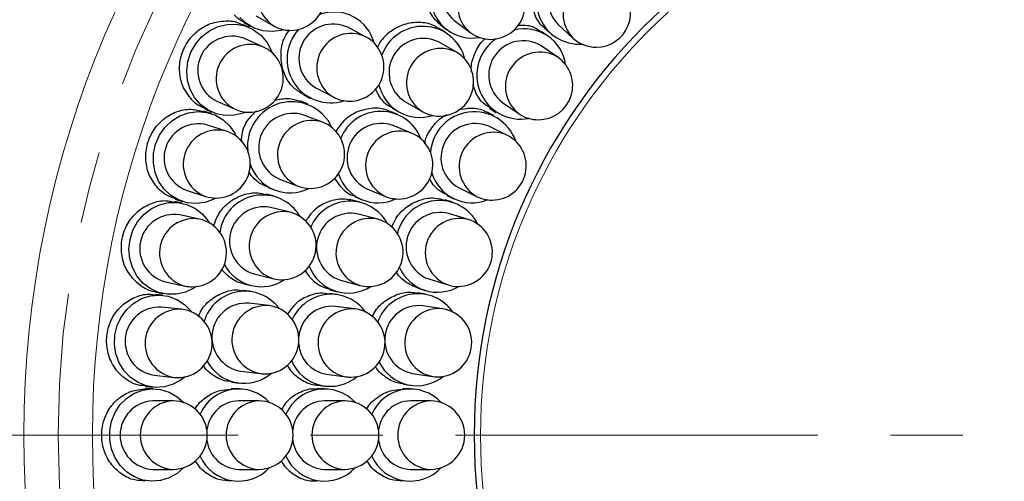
# Model space of a CAD drawing. Header units: millimetres. Extents: x -201 to 202, y 143 to 428.
# Tile 8 of 21: x 59 to 80, y 325 to 335. Entities that reach past the tile are written whole.
import ezdxf

# ---------------------------------------------------------------- set-up
doc = ezdxf.new("R2010")
doc.units = ezdxf.units.MM
doc.header["$LTSCALE"] = 0.25
doc.linetypes.add('CENTER', pattern=[50.8, 31.75, -6.35, 6.35, -6.35])
for name, color, linetype, lineweight in [('BASE', 7, 'Continuous', 20), ('CENTER', 1, 'CENTER', 9), ('COVER', 7, 'Continuous', 20), ('DIMENSION', 6, 'Continuous', 9)]:
    doc.layers.add(name, color=color, linetype=linetype, lineweight=lineweight)
doc.layers.add('PCB ASSY', color=7, linetype='Continuous')
doc.styles.add('VS Standard', font='msgothic.ttc', dxfattribs={"height": 3})
doc.dimstyles.new('VS Standard x0.5', dxfattribs={"dimtxt": 3, "dimasz": 3, "dimexe": 0.5, "dimexo": 0.8, "dimgap": 0.5, "dimtad": 3, "dimlfac": 2, "dimrnd": 0.0001, "dimzin": 9, "dimdsep": 46, "dimtxsty": 'VS Standard', "dimcen": 0, "dimaunit": 1, "dimadec": 0, "dimazin": 2, "dimtfac": 1, "dimtmove": 0, "dimatfit": 3, "dimfxl": 1, "dimtolj": 1, "dimtzin": 0, "dimarcsym": 0})

# ---------------------------------------------------------------- blocks, each defined once
blk = doc.blocks.new('*D288')
at = {"layer": 'Defpoints', "color": 0}
for p in [(81.484, 352), (62.215, 337.375), (63.081, 336.875), (49.874, 320.676), (81.484, 300.5)]:
    blk.add_point(p, dxfattribs=at)
at = {"layer": 'DIMENSION', "color": 0, "lineweight": -2}
for p, q in [((61.522, 337.775), (53.253, 342.549)), ((81.484, 299.7), (81.484, 293.653))]:
    blk.add_line(p, q, dxfattribs=at)
blk.add_arc((81.484, 326.25), 32.098, 155.3571, 264.6429, dxfattribs=at)
at = {"layer": 'DIMENSION', "color": 0}
for points in [[(52.754, 339.404), (51.865, 339.863), (53.686, 342.299)], [(78.464, 293.793), (78.51, 294.792), (81.484, 294.153)]]:
    blk.add_solid(points, dxfattribs=at)
at = {"layer": 'DIMENSION', "color": 0, "insert": (55.465, 311.228), "char_height": 3, "attachment_point": 5, "rotation": 300, "style": 'VS Standard'}
blk.add_mtext('\\A1;120%%d', dxfattribs=at)

msp = doc.modelspace()

# ---------------------------------------------------------------- linework, layer by layer
at = {"layer": 'BASE'}
for radius in [22.5, 21]:
    msp.add_circle((81.4837, 326.2501), radius, dxfattribs=at)
at = {"layer": 'CENTER'}
msp.add_line((55.7337, 326.2501), (107.2337, 326.2501), dxfattribs=at)
msp.add_circle((81.4837, 326.2501), 21.75, dxfattribs=at)
at = {"layer": 'COVER'}
msp.add_circle((81.4837, 326.2501), 12.5, dxfattribs=at)
at = {"layer": 'PCB ASSY'}
for p, q in [((63.7928, 335.2948), (63.9384, 335.2108)), ((64.0696, 335.4382), (64.4517, 335.2176)), ((68.3999, 335.3444), (68.7499, 335.0758)), ((63.9215, 335.1777), (63.768, 335.246)), ((66.4656, 334.9793), (66.075, 335.1843)), ((68.2061, 335.0851), (68.0611, 335.1688)), ((68.1074, 335.2379), (68.2401, 335.1361)), ((70.4563, 334.994), (70.3184, 335.088)), ((70.383, 335.1689), (70.5053, 335.0554)), ((70.6838, 335.2479), (71.0072, 334.9478)), ((64.2178, 334.7584), (63.8147, 334.9379)), ((68.4569, 334.6372), (68.0748, 334.8578)), ((70.6729, 334.5286), (70.3084, 334.7771)), ((65.3779, 333.8561), (65.7686, 333.6511)), ((63.2046, 333.5676), (63.6077, 333.3881)), ((65.2035, 333.5073), (65.0467, 333.5668)), ((65.1074, 333.7016), (65.2559, 333.6237)), ((67.3248, 333.5588), (67.7069, 333.3382)), ((63.0845, 333.293), (62.9247, 333.3449)), ((62.9443, 333.3961), (63.0978, 333.3277)), ((67.1665, 333.2765), (67.0118, 333.3405)), ((67.0486, 333.4151), (67.1936, 333.3314)), ((69.1776, 333.4149), (69.3155, 333.3208)), ((69.4634, 333.5377), (69.8279, 333.2892)), ((65.523, 333.1054), (65.1104, 333.2618)), ((69.2762, 333.2528), (69.1259, 333.3252)), ((63.423, 332.907), (63.0034, 333.0434)), ((67.4736, 332.8651), (67.066, 333.034)), ((69.5598, 332.8248), (69.1623, 333.0163)), ((63.958, 331.936), (63.9076, 332.0218)), ((64.5785, 331.8593), (64.9911, 331.7029)), ((65.7873, 331.8765), (65.8919, 331.7221)), ((67.9487, 331.7323), (67.8671, 331.872)), ((62.5399, 331.6168), (62.9595, 331.4804)), ((64.3286, 331.6734), (64.4854, 331.6139)), ((66.492, 331.6481), (66.8996, 331.4793)), ((68.5115, 331.6648), (68.909, 331.4734)), ((62.2989, 331.4191), (62.4588, 331.3671)), ((64.4475, 331.492), (64.2846, 331.5322)), ((66.3718, 331.3476), (66.2102, 331.3909)), ((66.2369, 331.4697), (66.3915, 331.4056)), ((68.3689, 331.3551), (68.2094, 331.4043)), ((68.2472, 331.5007), (68.3976, 331.4283)), ((62.4491, 331.3312), (62.2847, 331.3661)), ((64.813, 331.1315), (64.3846, 331.2371)), ((62.8261, 330.9827), (62.3945, 331.0744)), ((66.7301, 330.9798), (66.3039, 331.094)), ((68.7131, 330.9742), (68.2915, 331.1043)), ((64.0257, 329.7807), (64.4541, 329.6751)), ((65.1374, 329.8576), (65.2279, 329.7257)), ((67.1876, 329.7501), (67.1383, 329.833)), ((67.8494, 329.6709), (68.271, 329.5409)), ((62.0827, 329.6072), (62.5142, 329.5155)), ((63.8, 329.566), (63.9629, 329.5258)), ((65.9157, 329.6451), (66.3418, 329.5309)), ((67.6126, 329.4692), (67.772, 329.4201)), ((62.0223, 329.3137), (61.8551, 329.3313)), ((61.8638, 329.3854), (62.0281, 329.3504)), ((63.9398, 329.4003), (63.7733, 329.4205)), ((65.8358, 329.3315), (65.6698, 329.3533)), ((65.686, 329.4349), (65.8477, 329.3916)), ((67.7545, 329.3434), (67.5895, 329.3683)), ((62.4336, 329.0065), (61.9948, 329.0526)), ((64.3462, 329.0865), (63.9082, 329.1397)), ((66.2389, 329.0136), (65.8015, 329.0712)), ((68.1517, 329.0181), (67.7154, 329.0839)), ((61.838, 327.5609), (62.2768, 327.5147)), ((63.7274, 327.6506), (64.1654, 327.5975)), ((65.6057, 327.5841), (66.0431, 327.5265)), ((67.4918, 327.6006), (67.9281, 327.5349)), ((61.6435, 327.3174), (61.8106, 327.2998)), ((63.5292, 327.4103), (63.6958, 327.3901)), ((65.4056, 327.3456), (65.5714, 327.3238)), ((67.2877, 327.3659), (67.4527, 327.341)), ((61.8087, 327.2626), (61.6407, 327.2626)), ((63.688, 327.2626), (63.5203, 327.2626)), ((65.5674, 327.2626), (65.4001, 327.2626)), ((67.4468, 327.2626), (67.28, 327.2626)), ((62.2499, 327.0001), (61.8087, 327.0001)), ((64.1293, 327.0001), (63.688, 327.0001)), ((66.0086, 327.0001), (65.5674, 327.0001)), ((67.888, 327.0001), (67.4468, 327.0001)), ((61.8087, 325.5001), (62.2499, 325.5001)), ((63.688, 325.5001), (64.1293, 325.5001)), ((65.5674, 325.5001), (66.0086, 325.5001)), ((67.4468, 325.5001), (67.888, 325.5001))]:
    msp.add_line(p, q, dxfattribs=at)
at = {"layer": 'PCB ASSY', "flags": 128}
for points in [[(64.6742, 335.1327), (64.6197, 335.1177), (64.4182, 335.0904), (64.2178, 335.1067), (64.0273, 335.1659), (63.855, 335.2654), (63.7085, 335.4007)], [(63.8378, 333.327), (63.7852, 333.3064), (63.5876, 333.2582), (63.3866, 333.2534), (63.191, 333.2924), (63.0092, 333.3733), (62.8494, 333.4926), (62.7184, 333.6452), (62.622, 333.8243), (62.5644, 334.0221), (62.5481, 334.23), (62.5739, 334.4389), (62.6405, 334.6397), (62.7451, 334.8236), (62.8831, 334.9825), (63.0485, 335.1095), (63.2341, 335.199), (63.4317, 335.2472), (63.6327, 335.252), (63.8284, 335.2131), (64.0101, 335.1322), (64.1699, 335.0128), (64.3009, 334.8603), (64.3973, 334.6812), (64.4171, 334.6283)], [(63.1947, 331.4437), (63.1446, 331.4177), (62.9531, 331.3491), (62.7537, 331.3234), (62.555, 331.3417), (62.3659, 331.4031), (62.1944, 331.5051), (62.0482, 331.6431), (61.9336, 331.8112), (61.8557, 332.0019), (61.8177, 332.207), (61.8215, 332.4175), (61.8668, 332.6241), (61.9516, 332.8179), (62.0722, 332.9903), (62.2235, 333.1339), (62.3987, 333.2424), (62.5902, 333.311), (62.7896, 333.3367), (62.9882, 333.3185), (63.1774, 333.257), (63.3488, 333.155), (63.495, 333.017), (63.6096, 332.8489), (63.6349, 332.7985)], [(62.752, 329.5036), (62.7049, 329.4725), (62.5216, 329.3842), (62.326, 329.3378), (62.1265, 329.3352), (61.932, 329.3765), (61.7508, 329.46), (61.591, 329.582), (61.4594, 329.7372), (61.362, 329.9187), (61.3028, 330.1187), (61.2845, 330.3284), (61.308, 330.5386), (61.3721, 330.7402), (61.474, 330.9244), (61.6094, 331.083), (61.7723, 331.2092), (61.9556, 331.2974), (62.1512, 331.3438), (62.3507, 331.3464), (62.5452, 331.3051), (62.7264, 331.2216), (62.8862, 331.0996), (63.0178, 330.9444), (63.0482, 330.8969)], [(62.5146, 327.5277), (62.4292, 327.4613), (62.2524, 327.3647), (62.0612, 327.3087), (61.8637, 327.2958), (61.6684, 327.3265), (61.4839, 327.3995), (61.318, 327.5116), (61.178, 327.658), (61.0697, 327.8324), (60.9981, 328.0272), (60.966, 328.2341), (60.9749, 328.4441), (61.0244, 328.6483), (61.1124, 328.8376), (61.2351, 329.0041), (61.3872, 329.1405), (61.5621, 329.241), (61.7523, 329.3011), (61.9495, 329.3184), (62.1454, 329.292), (62.3313, 329.2231), (62.4994, 329.1147), (62.6423, 328.9715), (62.6634, 328.9444)], [(62.4849, 325.5379), (62.3382, 325.409), (62.1655, 325.3115), (61.9777, 325.2538), (61.7828, 325.238), (61.589, 325.265), (61.4044, 325.3336), (61.2369, 325.4408), (61.0936, 325.5823), (60.9804, 325.7519), (60.9022, 325.9425), (60.8623, 326.1461), (60.8623, 326.3542), (60.9022, 326.5578), (60.9804, 326.7484), (61.0936, 326.918), (61.2369, 327.0595), (61.4044, 327.1667), (61.589, 327.2353), (61.7828, 327.2623), (61.9777, 327.2465), (62.1655, 327.1887), (62.3382, 327.0913), (62.4849, 326.9624)]]:
    msp.add_lwpolyline(points, dxfattribs=at)
at = {"layer": 'PCB ASSY'}
for centre, radius, start, end in [((81.4837, 326.2501), 12.6395, 0.01, 0), ((64.8555, 335.8505), 0.7507, 62.53765, 237.46235), ((68.8829, 335.9191), 0.7507, 55.03765, 229.96235), ((64.8267, 335.8671), 0.75, 270, 60), ((69.2329, 335.6505), 0.7507, 55.03765, 229.96235), ((71.15, 335.7603), 0.9463, 133.73304, 273.3485), ((71.2183, 335.7751), 0.7507, 49.68051, 224.6052), ((69.2065, 335.6708), 0.75, 270, 52.5), ((71.5417, 335.475), 0.7507, 49.68051, 224.6052), ((71.5174, 335.4976), 0.75, 270, 47.14286), ((68.7985, 335.8639), 0.9156, 183.96554, 280.12424), ((65.7708, 334.6048), 0.9152, 14.67099, 109.8359), ((64.8267, 335.8671), 0.75, 240, 270), ((65.7028, 334.4878), 0.9579, 137.32803, 287.71285), ((65.7559, 334.5048), 0.7507, 64.84535, 239.77004), ((67.7178, 334.2523), 0.9532, 14.24985, 160.23214), ((69.2065, 335.6708), 0.75, 232.5, 270), ((69.9395, 334.2362), 0.9154, 8.08372, 103.807), ((63.54, 334.2392), 0.7507, 68.53765, 243.46235), ((66.1465, 334.2997), 0.7507, 64.84535, 239.77004), ((66.1171, 334.3152), 0.75, 270, 62.30769), ((67.7286, 334.1917), 0.7507, 62.53765, 237.46235), ((69.8649, 334.1351), 0.9637, 124.50291, 280.67446), ((69.9134, 334.1387), 0.7507, 58.25194, 233.17663), ((71.5174, 335.4976), 0.75, 227.14286, 270), ((63.9431, 334.0597), 0.7507, 68.53765, 243.46235), ((63.9127, 334.0733), 0.75, 270, 66), ((68.1107, 333.9711), 0.7507, 62.53765, 237.46235), ((68.0819, 333.9877), 0.75, 270, 60), ((70.2779, 333.8902), 0.7507, 58.25194, 233.17663), ((70.2504, 333.9089), 0.75, 270, 55.71429), ((67.6521, 334.1255), 0.9152, 192.54318, 287.63776), ((64.848, 332.5859), 0.9682, 24.45593, 186.50601), ((66.1171, 334.3152), 0.75, 242.30769, 270), ((63.9127, 334.0733), 0.75, 246, 270), ((66.7962, 332.3988), 0.944, 21.20526, 157.97861), ((68.0819, 333.9877), 0.75, 240, 270), ((68.8458, 332.3699), 0.9637, 19.32554, 175.49709), ((64.8756, 332.5488), 0.7507, 71.76842, 246.69312), ((65.2881, 332.3923), 0.7507, 71.76842, 246.69312), ((70.2504, 333.9089), 0.75, 235.71429, 270), ((62.8032, 332.3198), 0.7507, 74.53765, 249.46235), ((63.2229, 332.1835), 0.7507, 74.53765, 249.46235), ((63.1912, 332.1937), 0.75, 270, 72), ((65.257, 332.4041), 0.75, 270, 69.23077), ((66.8097, 332.3283), 0.7507, 70.03765, 244.96235), ((67.2173, 332.1595), 0.7507, 70.03765, 244.96235), ((68.8669, 332.3261), 0.7507, 66.82337, 241.74806), ((67.1866, 332.1722), 0.75, 270, 67.5), ((69.2644, 332.1347), 0.7507, 66.82337, 241.74806), ((69.2344, 332.1491), 0.75, 270, 64.28571), ((64.8107, 332.4726), 0.9164, 198.39508, 296.82476), ((66.7425, 332.2536), 0.9159, 197.84613, 295.10975), ((68.7955, 332.2547), 0.9154, 196.19373, 291.91555), ((65.257, 332.4041), 0.75, 249.23077, 270), ((63.1912, 332.1937), 0.75, 252, 270), ((64.212, 330.5601), 0.9496, 30.25859, 171.7538), ((67.1866, 332.1722), 0.75, 247.5, 270), ((68.0808, 330.4444), 0.9463, 26.6515, 166.26696), ((69.2344, 332.1491), 0.75, 244.28571, 270), ((64.2374, 330.501), 0.7507, 78.6915, 253.61619), ((66.123, 330.4361), 0.9374, 28.43636, 156.47869), ((62.2711, 330.3339), 0.7507, 80.53765, 255.46235), ((62.7027, 330.2422), 0.7507, 80.53765, 255.46235), ((62.6702, 330.2491), 0.75, 270, 78), ((64.6658, 330.3954), 0.7507, 78.6915, 253.61619), ((64.6335, 330.4033), 0.75, 270, 76.15385), ((66.1419, 330.361), 0.7507, 77.53765, 252.46235), ((66.568, 330.2468), 0.7507, 77.53765, 252.46235), ((66.5359, 330.2554), 0.75, 270, 75), ((68.1022, 330.3778), 0.7507, 75.3948, 250.31949), ((68.5238, 330.2477), 0.7507, 75.3948, 250.31949), ((68.492, 330.2575), 0.75, 270, 72.85714), ((64.1823, 330.4165), 0.9155, 207.9037, 303.78169), ((66.085, 330.28), 0.9175, 201.20591, 302.55244), ((68.0423, 330.2967), 0.9156, 204.22205, 300.4801), ((64.6335, 330.4033), 0.75, 256.15385, 270), ((62.6702, 330.2491), 0.75, 258, 270), ((66.5359, 330.2554), 0.75, 255, 270), ((68.492, 330.2575), 0.75, 252.85714, 270), ((63.822, 328.4656), 0.9355, 36.3972, 162.69316), ((65.71, 328.4051), 0.9301, 35.51989, 155.89934), ((67.61, 328.4137), 0.9346, 34.69471, 160.05723), ((61.9495, 328.3033), 0.7507, 86.53765, 261.46235), ((63.8508, 328.3912), 0.7507, 85.61458, 260.53927), ((64.2888, 328.338), 0.7507, 85.61458, 260.53927), ((64.2558, 328.342), 0.75, 270, 83.07692), ((65.7314, 328.3437), 0.7309, 84.49854, 175.16058), ((66.174, 328.2657), 0.7507, 85.03765, 259.96235), ((67.6365, 328.3373), 0.7507, 83.96623, 258.89092), ((68.0727, 328.2715), 0.7507, 83.96623, 258.89092), ((68.0399, 328.2765), 0.75, 270, 81.42857), ((62.3883, 328.2572), 0.7507, 86.53765, 261.46235), ((62.3552, 328.2606), 0.75, 270, 84), ((66.141, 328.27), 0.75, 270, 82.5), ((65.7211, 328.2967), 0.7219, 183.46422, 260.80188), ((63.8054, 328.302), 0.917, 208.0403, 310.68653), ((65.6908, 328.2409), 0.9215, 203.26311, 309.83695), ((67.5888, 328.2511), 0.9182, 205.87383, 308.96032), ((62.3552, 328.2606), 0.75, 264, 270), ((64.2558, 328.342), 0.75, 263.07692, 270), ((66.141, 328.27), 0.75, 262.5, 270), ((68.0399, 328.2765), 0.75, 261.42857, 270), ((63.6857, 326.3332), 0.9254, 42.83115, 155.87035), ((65.5651, 326.3332), 0.9254, 42.83115, 155.87035), ((67.4445, 326.333), 0.9255, 42.84523, 155.85627), ((61.8419, 326.2501), 0.7507, 92.53765, 267.46235), ((62.2831, 326.2501), 0.7507, 92.53765, 267.46235), ((62.2499, 326.2501), 0.75, 270, 90), ((63.704, 326.2832), 0.7171, 91.27341, 173.60295), ((64.1625, 326.2501), 0.7507, 92.53765, 267.46235), ((64.1293, 326.2501), 0.75, 270, 90), ((65.5834, 326.2832), 0.7171, 91.27341, 173.60295), ((66.0419, 326.2501), 0.7507, 92.53765, 267.46235), ((66.0086, 326.2501), 0.75, 270, 90), ((67.4628, 326.2832), 0.7171, 91.27341, 173.60295), ((67.9213, 326.2501), 0.7507, 92.53765, 267.46235), ((67.888, 326.2501), 0.75, 270, 90), ((63.7107, 326.2244), 0.7247, 186.91468, 268.20896), ((65.5901, 326.2244), 0.7247, 186.91468, 268.20896), ((67.4695, 326.2244), 0.7247, 186.91468, 268.20896), ((63.6857, 326.167), 0.9254, 204.12965, 317.16885), ((65.5651, 326.167), 0.9254, 204.12965, 317.16885), ((67.4445, 326.1673), 0.9255, 204.14373, 317.15477)]:
    msp.add_arc(centre, radius, start, end, dxfattribs=at)
for points, knots in [([(67.8046, 335.6877), (67.8312, 335.6093), (67.8917, 335.4308), (68.031, 335.3083), (68.1091, 335.2396)], [0, 0, 0, 0, 0.4395211, 1, 1, 1, 1]), ([(70.3853, 335.1722), (70.3786, 335.1767), (70.2829, 335.24), (70.1854, 335.4083), (70.1336, 335.5758), (70.1136, 335.6404)], [0, 0, 0, 0, 0.0446388, 0.6315365, 1, 1, 1, 1]), ([(62.653, 333.6036), (62.5866, 333.6904), (62.454, 333.864), (62.3776, 334.1978), (62.4061, 334.5395), (62.5435, 334.8582), (62.772, 335.1151), (63.0679, 335.285), (63.3914, 335.3375), (63.6374, 335.3162), (63.7459, 335.2491), (63.7635, 335.2382)], [0, 0, 0, 0, 0.1220461, 0.2440921, 0.3661396, 0.4881737, 0.6101977, 0.7322299, 0.8542764, 0.9763219, 1, 1, 1, 1]), ([(63.7966, 335.3031), (63.777, 335.311), (63.6952, 335.3438), (63.6333, 335.4091), (63.5862, 335.4589)], [0, 0, 0, 0, 0.2392224, 1, 1, 1, 1]), ([(68.0539, 335.1574), (68.0211, 335.1804), (67.9006, 335.2648), (67.6379, 335.3043), (67.3088, 335.2646), (67.0095, 335.1059), (66.8034, 334.9172), (66.7398, 334.773), (66.7222, 334.733)], [0, 0, 0, 0, 0.0787062, 0.288796, 0.4989113, 0.7090652, 0.9192142, 1, 1, 1, 1]), ([(64.64, 334.3082), (64.6246, 334.4186), (64.5938, 334.6393), (64.6616, 334.9343), (64.7645, 335.0795), (64.8017, 335.132)], [0, 0, 0, 0, 0.389782, 0.7795657, 1, 1, 1, 1]), ([(69.7981, 335.2316), (69.8522, 335.234), (70.0152, 335.2412), (70.2004, 335.1807), (70.2961, 335.0953), (70.3124, 335.0808)], [0, 0, 0, 0, 0.2918932, 0.8797564, 1, 1, 1, 1]), ([(68.7858, 334.205), (68.7826, 334.2367), (68.7684, 334.3792), (68.8599, 334.6287), (68.9752, 334.8511), (69.0766, 334.9283), (69.0881, 334.9371)], [0, 0, 0, 0, 0.1186418, 0.5328335, 0.9469595, 1, 1, 1, 1]), ([(65.1124, 333.7094), (65.0383, 333.7523), (64.8714, 333.8488), (64.715, 334.0718), (64.6609, 334.2424), (64.64, 334.3082)], [0, 0, 0, 0, 0.3292548, 0.7414268, 1, 1, 1, 1]), ([(66.6852, 333.8393), (66.703, 333.7933), (66.7602, 333.6453), (66.8965, 333.4971), (67.0239, 333.4398), (67.0541, 333.4262)], [0, 0, 0, 0, 0.25613045, 0.82346937, 1, 1, 1, 1]), ([(69.1856, 333.4268), (69.1416, 333.4534), (69.0061, 333.5352), (68.8822, 333.7195), (68.8329, 333.8741), (68.8168, 333.9247)], [0, 0, 0, 0, 0.2445113, 0.7525226, 1, 1, 1, 1]), ([(62.9501, 333.4092), (62.9004, 333.4276), (62.7875, 333.4692), (62.7013, 333.5554), (62.653, 333.6036)], [0, 0, 0, 0, 0.4400022, 1, 1, 1, 1]), ([(64.4733, 333.5856), (64.5719, 333.6072), (64.7669, 333.6499), (64.9533, 333.5906), (65.0454, 333.5613)], [0, 0, 0, 0, 0.5058206, 1, 1, 1, 1]), ([(61.9174, 331.6621), (61.8506, 331.7493), (61.7169, 331.9237), (61.6381, 332.2588), (61.6637, 332.6019), (61.7978, 332.9214), (62.0238, 333.1804), (62.3155, 333.3468), (62.632, 333.4121), (62.8301, 333.363), (62.9237, 333.3397)], [0, 0, 0, 0, 0.1266332, 0.2532664, 0.3798967, 0.5065114, 0.6331208, 0.759743, 0.8863772, 1, 1, 1, 1]), ([(63.7438, 332.6831), (63.7491, 332.7501), (63.7635, 332.9298), (63.8826, 333.1742), (64.0217, 333.3039), (64.0786, 333.3569)], [0, 0, 0, 0, 0.2596291, 0.6968712, 1, 1, 1, 1]), ([(67.0062, 333.3287), (66.9732, 333.3462), (66.8456, 333.4137), (66.5819, 333.4205), (66.2636, 333.3395), (65.9846, 333.1584), (65.8652, 332.9789), (65.809, 332.8944)], [0, 0, 0, 0, 0.0824858, 0.3182445, 0.5540305, 0.7898604, 1, 1, 1, 1]), ([(68.4912, 333.3772), (68.5848, 333.3944), (68.7853, 333.4314), (69.0111, 333.3955), (69.1108, 333.3275), (69.1224, 333.3196)], [0, 0, 0, 0, 0.4357865, 0.9343973, 1, 1, 1, 1]), ([(67.7605, 332.6325), (67.7623, 332.6472), (67.7774, 332.774), (67.9105, 332.9868), (68.0836, 333.1951), (68.2188, 333.2569), (68.2527, 333.2724)], [0, 0, 0, 0, 0.0531073, 0.4587375, 0.8643111, 1, 1, 1, 1]), ([(64.3327, 331.6817), (64.2531, 331.7144), (64.1109, 331.7727), (64.0047, 331.8861), (63.958, 331.936)], [0, 0, 0, 0, 0.5597986, 1, 1, 1, 1]), ([(62.3027, 331.4278), (62.2221, 331.4562), (62.0777, 331.5071), (61.9666, 331.6146), (61.9174, 331.6621)], [0, 0, 0, 0, 0.55813844, 1, 1, 1, 1]), ([(65.8919, 331.7221), (65.9678, 331.6412), (66.0692, 331.5331), (66.2066, 331.4921), (66.2412, 331.4818)], [0, 0, 0, 0, 0.7485512, 1, 1, 1, 1]), ([(68.2536, 331.5134), (68.1986, 331.5367), (68.0815, 331.5864), (67.9948, 331.6817), (67.9487, 331.7323)], [0, 0, 0, 0, 0.4691872, 1, 1, 1, 1]), ([(61.3874, 329.6558), (61.3201, 329.7435), (61.1854, 329.9188), (61.1043, 330.255), (61.1273, 330.5991), (61.2587, 330.9191), (61.4822, 331.1787), (61.7714, 331.343), (62.054, 331.4067), (62.2203, 331.3672), (62.2822, 331.3525)], [0, 0, 0, 0, 0.13169084, 0.26338187, 0.3950656, 0.52673386, 0.65840292, 0.79008785, 0.92178014, 1, 1, 1, 1]), ([(63.1325, 330.8292), (63.1713, 330.9296), (63.2514, 331.1365), (63.4887, 331.3788), (63.7832, 331.5297), (64.0644, 331.5801), (64.2244, 331.5345), (64.2814, 331.5183)], [0, 0, 0, 0, 0.2097518, 0.4321432, 0.6545673, 0.877005, 1, 1, 1, 1]), ([(66.2101, 331.3901), (66.1053, 331.4073), (65.8941, 331.4421), (65.5762, 331.3479), (65.3121, 331.1777), (65.2022, 331.0092), (65.1544, 330.9359)], [0, 0, 0, 0, 0.2624291, 0.5287567, 0.7951373, 1, 1, 1, 1]), ([(67.0429, 330.8069), (67.0707, 330.8753), (67.1415, 331.0493), (67.3609, 331.2639), (67.6557, 331.4167), (67.9559, 331.4664), (68.1328, 331.4146), (68.2067, 331.393)], [0, 0, 0, 0, 0.1482947, 0.3773335, 0.6064214, 0.8355421, 1, 1, 1, 1]), ([(63.8008, 329.5726), (63.7866, 329.5739), (63.6662, 329.585), (63.4955, 329.6897), (63.3715, 329.8139), (63.3237, 329.8618)], [0, 0, 0, 0, 0.0759536, 0.6438627, 1, 1, 1, 1]), ([(65.2279, 329.7257), (65.306, 329.6473), (65.439, 329.5137), (65.6166, 329.466), (65.6899, 329.4463)], [0, 0, 0, 0, 0.5873132, 1, 1, 1, 1]), ([(67.6133, 329.4708), (67.5159, 329.5098), (67.3555, 329.5742), (67.235, 329.7005), (67.1876, 329.7501)], [0, 0, 0, 0, 0.6071253, 1, 1, 1, 1]), ([(61.8641, 329.3902), (61.8542, 329.3907), (61.7378, 329.3966), (61.5668, 329.4923), (61.4373, 329.6103), (61.3874, 329.6558)], [0, 0, 0, 0, 0.054177, 0.6355541, 1, 1, 1, 1]), ([(61.6445, 327.3311), (61.6015, 327.3322), (61.4515, 327.3358), (61.2506, 327.443), (61.0322, 327.627), (60.8683, 327.8753), (60.781, 328.2074), (60.803, 328.5534), (60.9319, 328.8728), (61.1535, 329.1326), (61.4408, 329.2929), (61.6893, 329.3558), (61.8234, 329.3263), (61.8531, 329.3197)], [0, 0, 0, 0, 0.0431364, 0.1505006, 0.2178142, 0.3251982, 0.4325824, 0.5399581, 0.6473239, 0.7546953, 0.8620799, 0.9694651, 1, 1, 1, 1]), ([(62.8078, 328.8466), (62.8271, 328.895), (62.8886, 329.0488), (63.092, 329.2475), (63.381, 329.3965), (63.6248, 329.449), (63.7498, 329.4168), (63.7713, 329.4112)], [0, 0, 0, 0, 0.1253472, 0.3979295, 0.6705508, 0.9431706, 1, 1, 1, 1]), ([(65.6685, 329.3398), (65.6033, 329.3496), (65.4319, 329.3753), (65.1558, 329.2857), (64.9016, 329.1239), (64.7988, 328.9637), (64.7572, 328.8988)], [0, 0, 0, 0, 0.1864253, 0.489799, 0.7932228, 1, 1, 1, 1]), ([(66.6155, 328.8429), (66.629, 328.8755), (66.6858, 329.0127), (66.881, 329.1973), (67.1696, 329.3484), (67.423, 329.4001), (67.5566, 329.3647), (67.5869, 329.3567)], [0, 0, 0, 0, 0.0862244, 0.3636444, 0.641128, 0.918618, 1, 1, 1, 1]), ([(63.5308, 327.4245), (63.4796, 327.4276), (63.3212, 327.437), (63.1225, 327.5598), (62.967, 327.6812), (62.9238, 327.7569), (62.9152, 327.772)], [0, 0, 0, 0, 0.21132785, 0.65361275, 0.93102957, 1, 1, 1, 1]), ([(64.7424, 327.7845), (64.7695, 327.7421), (64.8567, 327.6061), (65.0728, 327.4467), (65.2834, 327.3454), (65.3978, 327.3493), (65.4055, 327.3495)], [0, 0, 0, 0, 0.1791121, 0.5751811, 0.9712523, 1, 1, 1, 1]), ([(67.2892, 327.3795), (67.2473, 327.3823), (67.0983, 327.3919), (66.9072, 327.5106), (66.7449, 327.6407), (66.6968, 327.7273), (66.6826, 327.7527)], [0, 0, 0, 0, 0.17197264, 0.61038172, 0.88570652, 1, 1, 1, 1]), ([(61.6414, 325.2493), (61.5645, 325.2503), (61.3802, 325.2528), (61.1462, 325.371), (60.9273, 325.5583), (60.7622, 325.8075), (60.6734, 326.1407), (60.6938, 326.4864), (60.8213, 326.806), (61.0412, 327.0607), (61.3256, 327.2311), (61.5368, 327.2512), (61.6409, 327.2611)], [0, 0, 0, 0, 0.0769802, 0.184318, 0.2516249, 0.3589784, 0.4663323, 0.5736764, 0.6810149, 0.7883634, 0.8957228, 1, 1, 1, 1]), ([(62.7323, 326.8183), (62.7335, 326.8211), (62.7797, 326.9268), (62.9569, 327.0794), (63.2275, 327.2393), (63.4283, 327.2506), (63.5211, 327.2558)], [0, 0, 0, 0, 0.009461, 0.3556621, 0.7019014, 1, 1, 1, 1]), ([(65.3992, 327.2523), (65.3743, 327.2555), (65.2433, 327.272), (65.0089, 327.186), (64.7594, 327.0309), (64.6603, 326.8742), (64.6213, 326.8126)], [0, 0, 0, 0, 0.0814948, 0.4283786, 0.7752934, 1, 1, 1, 1]), ([(66.4911, 326.8183), (66.4923, 326.8209), (66.5384, 326.9264), (66.7157, 327.0789), (66.9866, 327.2392), (67.1876, 327.2506), (67.2808, 327.2559)], [0, 0, 0, 0, 0.0088464, 0.3549907, 0.7011957, 1, 1, 1, 1]), ([(63.5212, 325.2458), (63.4321, 325.2499), (63.2355, 325.2591), (62.9979, 325.3929), (62.8216, 325.5425), (62.7634, 325.6494), (62.7389, 325.6943)], [0, 0, 0, 0, 0.2846141, 0.6283574, 0.8440051, 1, 1, 1, 1]), ([(64.6106, 325.689), (64.6384, 325.6463), (64.7271, 325.5098), (64.9448, 325.3447), (65.1964, 325.2384), (65.3516, 325.2487), (65.3998, 325.2519)], [0, 0, 0, 0, 0.156779, 0.500806, 0.8448346, 1, 1, 1, 1]), ([(67.2808, 325.2459), (67.192, 325.25), (66.9957, 325.2589), (66.7579, 325.3925), (66.5811, 325.5421), (66.5225, 325.6493), (66.4979, 325.6944)], [0, 0, 0, 0, 0.2836537, 0.6273107, 0.8432081, 1, 1, 1, 1])]:
    msp.add_open_spline(points, degree=3, knots=knots, dxfattribs=at)

# ---------------------------------------------------------------- dimensions: what is measured, and where the dimension line sits
at = {"layer": 'DIMENSION'}
dim = msp.add_angular_dim_2l(base=(49.8737, 320.6764), line1=((62.2147, 337.3751), (63.0807, 336.8751)), line2=((81.4837, 300.5001), (81.4837, 352.0001)), dimstyle='VS Standard x0.5', dxfattribs=at)
dim.commit()
dim.dimension.update_dxf_attribs({"geometry": '*D288', "text_midpoint": (55.4646, 311.228)})

doc.saveas('drawing.dxf')
